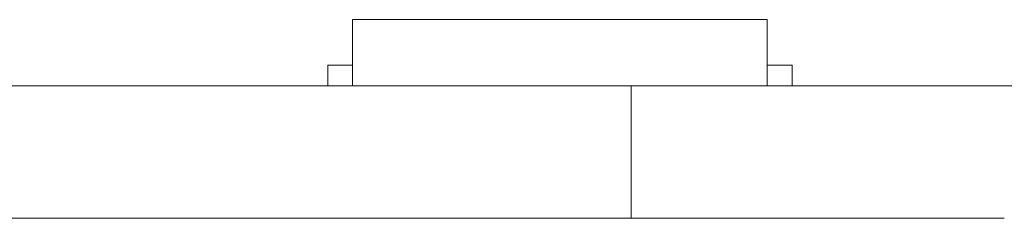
# Model space of a CAD drawing. Header units: inches. Extents: x 511 to 849, y 252 to 484.
# Tile 96 of 235: x 766.97 to 778.84, y 387.81 to 390.21. Entities that reach past the tile are written whole.
import ezdxf

# ---------------------------------------------------------------- set-up
doc = ezdxf.new("R2010")
doc.units = ezdxf.units.IN
doc.header["$MEASUREMENT"] = 0
doc.layers.add('1', color=7, linetype='Continuous')

# ---------------------------------------------------------------- blocks, each defined once
blk = doc.blocks.new('block 1680')
at = {"layer": '1', "color": 155, "lineweight": 18, "true_color": 0x4c7299}
blk.add_lwpolyline([(770.982, 390.208), (775.982, 390.208)], dxfattribs=at)
blk = doc.blocks.new('block 1681')
at = {"layer": '1', "color": 155, "lineweight": 18, "true_color": 0x4c7299}
blk.add_lwpolyline([(776.282, 389.658), (775.982, 389.658)], dxfattribs=at)
blk = doc.blocks.new('block 1682')
at = {"layer": '1', "color": 155, "lineweight": 18, "true_color": 0x4c7299}
blk.add_lwpolyline([(770.682, 389.658), (770.982, 389.658)], dxfattribs=at)
blk = doc.blocks.new('block 1816')
at = {"layer": '1', "color": 155, "lineweight": 18, "true_color": 0x4c7299}
blk.add_lwpolyline([(774.34, 387.808), (774.34, 389.408)], dxfattribs=at)
blk = doc.blocks.new('block 1841')
at = {"layer": '1', "color": 155, "lineweight": 18, "true_color": 0x4c7299}
blk.add_lwpolyline([(770.982, 390.208), (770.982, 389.408)], dxfattribs=at)
blk = doc.blocks.new('block 1842')
at = {"layer": '1', "color": 155, "lineweight": 18, "true_color": 0x4c7299}
blk.add_lwpolyline([(775.982, 390.208), (775.982, 389.408)], dxfattribs=at)
blk = doc.blocks.new('block 1843')
at = {"layer": '1', "color": 155, "lineweight": 18, "true_color": 0x4c7299}
blk.add_lwpolyline([(770.682, 389.658), (770.682, 389.408)], dxfattribs=at)
blk = doc.blocks.new('block 1844')
at = {"layer": '1', "color": 155, "lineweight": 18, "true_color": 0x4c7299}
blk.add_lwpolyline([(776.282, 389.658), (776.282, 389.408)], dxfattribs=at)
blk = doc.blocks.new('block 1880')
at = {"layer": '1', "color": 18, "lineweight": 13, "true_color": 0x4c0000}
blk.add_lwpolyline([(774.34, 389.408), (672.557, 389.408)], dxfattribs=at)
blk = doc.blocks.new('block 1887')
at = {"layer": '1', "color": 18, "lineweight": 13, "true_color": 0x4c0000}
blk.add_lwpolyline([(776.036, 389.408), (772.976, 389.408)], dxfattribs=at)
blk = doc.blocks.new('block 1895')
at = {"layer": '1', "color": 18, "lineweight": 13, "true_color": 0x4c0000}
blk.add_lwpolyline([(774.34, 389.408), (672.557, 389.408)], dxfattribs=at)
blk = doc.blocks.new('block 1899')
at = {"layer": '1', "color": 18, "lineweight": 13, "true_color": 0x4c0000}
blk.add_lwpolyline([(776.036, 389.408), (772.976, 389.408)], dxfattribs=at)
blk = doc.blocks.new('block 1936')
at = {"layer": '1', "color": 18, "lineweight": 13, "true_color": 0x4c0000}
blk.add_lwpolyline([(672.557, 389.408), (785.678, 389.408)], dxfattribs=at)
blk = doc.blocks.new('block 1946')
at = {"layer": '1', "color": 18, "lineweight": 13, "true_color": 0x4c0000}
blk.add_lwpolyline([(776.036, 389.408), (772.976, 389.408)], dxfattribs=at)
blk = doc.blocks.new('block 1947')
at = {"layer": '1', "color": 18, "lineweight": 13, "true_color": 0x4c0000}
blk.add_lwpolyline([(769.976, 389.408), (770.376, 389.408)], dxfattribs=at)
blk = doc.blocks.new('block 1959')
at = {"layer": '1', "color": 18, "lineweight": 13, "true_color": 0x4c0000}
blk.add_lwpolyline([(769.976, 389.408), (770.376, 389.408)], dxfattribs=at)
blk = doc.blocks.new('block 1964')
at = {"layer": '1', "color": 18, "lineweight": 13, "true_color": 0x4c0000}
blk.add_lwpolyline([(776.036, 389.408), (772.976, 389.408)], dxfattribs=at)
blk = doc.blocks.new('block 1966')
at = {"layer": '1', "color": 18, "lineweight": 13, "true_color": 0x4c0000}
blk.add_lwpolyline([(672.557, 389.408), (785.678, 389.408)], dxfattribs=at)
blk = doc.blocks.new('block 5155')
at = {"layer": '1', "color": 155, "lineweight": 18, "true_color": 0x4c7299}
blk.add_lwpolyline([(774.34, 389.408), (672.557, 389.408)], dxfattribs=at)
blk = doc.blocks.new('block 5156')
at = {"layer": '1', "color": 155, "lineweight": 18, "true_color": 0x4c7299}
blk.add_lwpolyline([(778.84, 389.408), (778.84, 389.408), (778.828, 389.408), (778.792, 389.408), (778.731, 389.408), (778.645, 389.408), (778.536, 389.408), (778.404, 389.408), (778.253, 389.408), (778.085, 389.408), (777.904, 389.408), (777.713, 389.408), (777.51, 389.408), (777.294, 389.408), (777.065, 389.408), (776.589, 389.408), (776.113, 389.408), (775.885, 389.408), (775.669, 389.408), (775.466, 389.408), (775.275, 389.408), (775.094, 389.408), (774.926, 389.408), (774.775, 389.408), (774.643, 389.408), (774.534, 389.408), (774.448, 389.408), (774.388, 389.408), (774.352, 389.408), (774.34, 389.408), (774.34, 389.408)], dxfattribs=at)
blk = doc.blocks.new('block 5165')
at = {"layer": '1', "color": 155, "lineweight": 18, "true_color": 0x4c7299}
blk.add_lwpolyline([(774.34, 387.808), (672.557, 387.808)], dxfattribs=at)
blk = doc.blocks.new('block 5166')
at = {"layer": '1', "color": 155, "lineweight": 18, "true_color": 0x4c7299}
blk.add_lwpolyline([(778.84, 387.808), (778.84, 387.808), (778.828, 387.808), (778.792, 387.808), (778.731, 387.808), (778.645, 387.808), (778.536, 387.808), (778.404, 387.808), (778.253, 387.808), (778.085, 387.808), (777.904, 387.808), (777.713, 387.808), (777.51, 387.808), (777.294, 387.808), (777.065, 387.808), (776.589, 387.808), (776.113, 387.808), (775.885, 387.808), (775.669, 387.808), (775.466, 387.808), (775.275, 387.808), (775.094, 387.808), (774.926, 387.808), (774.775, 387.808), (774.643, 387.808), (774.534, 387.808), (774.448, 387.808), (774.388, 387.808), (774.352, 387.808), (774.34, 387.808), (774.34, 387.808)], dxfattribs=at)
blk = doc.blocks.new('block 5172')
at = {"layer": '1', "color": 18, "lineweight": 13, "true_color": 0x4c0000}
for points in [[(692.199, 389.408), (730.596, 389.408), (768.993, 389.408), (778.592, 389.408), (783.392, 389.408)], [(792.998, 389.408), (778.349, 389.408), (776.098, 389.408), (774.401, 389.408), (774.101, 389.408), (772.901, 389.408), (770.501, 389.408), (760.902, 389.408), (741.703, 389.408), (703.306, 389.408)]]:
    blk.add_lwpolyline(points, dxfattribs=at)
blk = doc.blocks.new('block 5221')
at = {"layer": '1', "color": 18, "lineweight": 13, "true_color": 0x4c0000}
blk.add_lwpolyline([(768.786, 389.408), (768.787, 389.408), (768.791, 389.408), (768.797, 389.408), (768.805, 389.408), (768.816, 389.408), (768.828, 389.408), (768.843, 389.408), (768.86, 389.408), (768.878, 389.408), (768.898, 389.408), (768.918, 389.408), (768.94, 389.408), (768.962, 389.408), (768.986, 389.408), (769.036, 389.408), (769.086, 389.408), (769.11, 389.408), (769.133, 389.408), (769.154, 389.408), (769.175, 389.408), (769.194, 389.408), (769.212, 389.408), (769.229, 389.408), (769.244, 389.408), (769.257, 389.408), (769.268, 389.408), (769.276, 389.408), (769.282, 389.408), (769.285, 389.408), (769.286, 389.408), (769.285, 389.408), (769.282, 389.408), (769.276, 389.408), (769.268, 389.408), (769.257, 389.408), (769.244, 389.408), (769.229, 389.408), (769.212, 389.408), (769.194, 389.408), (769.175, 389.408), (769.154, 389.408), (769.133, 389.408), (769.11, 389.408), (769.086, 389.408), (769.036, 389.408), (768.986, 389.408), (768.962, 389.408), (768.94, 389.408), (768.918, 389.408), (768.898, 389.408), (768.878, 389.408), (768.86, 389.408), (768.843, 389.408), (768.828, 389.408), (768.816, 389.408), (768.805, 389.408), (768.797, 389.408), (768.791, 389.408), (768.787, 389.408), (768.786, 389.408)], dxfattribs=at)
blk = doc.blocks.new('block 5222')
at = {"layer": '1', "color": 18, "lineweight": 13, "true_color": 0x4c0000}
blk.add_lwpolyline([(777.586, 389.408), (777.587, 389.408), (777.591, 389.408), (777.597, 389.408), (777.605, 389.408), (777.616, 389.408), (777.628, 389.408), (777.643, 389.408), (777.66, 389.408), (777.678, 389.408), (777.698, 389.408), (777.718, 389.408), (777.74, 389.408), (777.762, 389.408), (777.786, 389.408), (777.836, 389.408), (777.886, 389.408), (777.91, 389.408), (777.933, 389.408), (777.954, 389.408), (777.975, 389.408), (777.994, 389.408), (778.012, 389.408), (778.029, 389.408), (778.044, 389.408), (778.057, 389.408), (778.068, 389.408), (778.076, 389.408), (778.082, 389.408), (778.085, 389.408), (778.086, 389.408), (778.085, 389.408), (778.082, 389.408), (778.076, 389.408), (778.068, 389.408), (778.057, 389.408), (778.044, 389.408), (778.029, 389.408), (778.012, 389.408), (777.994, 389.408), (777.975, 389.408), (777.954, 389.408), (777.933, 389.408), (777.91, 389.408), (777.886, 389.408), (777.836, 389.408), (777.786, 389.408), (777.762, 389.408), (777.74, 389.408), (777.718, 389.408), (777.698, 389.408), (777.678, 389.408), (777.66, 389.408), (777.643, 389.408), (777.628, 389.408), (777.616, 389.408), (777.605, 389.408), (777.597, 389.408), (777.591, 389.408), (777.587, 389.408), (777.586, 389.408)], dxfattribs=at)
blk = doc.blocks.new('block 5223')
at = {"layer": '1', "color": 18, "lineweight": 13, "true_color": 0x4c0000}
blk.add_open_spline([(776.336, 389.408), (776.159, 389.408), (775.983, 389.408), (775.806, 389.408), (775.77, 389.408), (775.735, 389.408), (775.699, 389.408), (774.791, 389.408), (773.884, 389.408), (772.976, 389.408), (772.879, 389.408), (772.783, 389.408), (772.686, 389.408), (772.783, 389.408), (772.879, 389.408), (772.976, 389.408), (773.884, 389.408), (774.791, 389.408), (775.699, 389.408), (775.735, 389.408), (775.77, 389.408), (775.806, 389.408), (775.983, 389.408), (776.159, 389.408), (776.336, 389.408), (776.136, 389.408), (775.936, 389.408), (775.736, 389.408), (775.936, 389.408), (776.136, 389.408), (776.336, 389.408)], degree=3, knots=[0, 0, 0, 0, 1, 1, 1, 2, 2, 2, 3, 3, 3, 4, 4, 4, 5, 5, 5, 6, 6, 6, 7, 7, 7, 8, 8, 8, 9, 9, 9, 10, 10, 10, 10], dxfattribs=at)
blk = doc.blocks.new('block 5224')
at = {"layer": '1', "color": 18, "lineweight": 13, "true_color": 0x4c0000}
blk.add_open_spline([(776.336, 389.408), (776.159, 389.408), (775.983, 389.408), (775.806, 389.408), (775.77, 389.408), (775.735, 389.408), (775.699, 389.408), (774.791, 389.408), (773.884, 389.408), (772.976, 389.408), (772.879, 389.408), (772.783, 389.408), (772.686, 389.408), (772.783, 389.408), (772.879, 389.408), (772.976, 389.408), (773.884, 389.408), (774.791, 389.408), (775.699, 389.408), (775.735, 389.408), (775.77, 389.408), (775.806, 389.408), (775.983, 389.408), (776.159, 389.408), (776.336, 389.408), (776.136, 389.408), (775.936, 389.408), (775.736, 389.408), (775.936, 389.408), (776.136, 389.408), (776.336, 389.408)], degree=3, knots=[0, 0, 0, 0, 1, 1, 1, 2, 2, 2, 3, 3, 3, 4, 4, 4, 5, 5, 5, 6, 6, 6, 7, 7, 7, 8, 8, 8, 9, 9, 9, 10, 10, 10, 10], dxfattribs=at)
blk = doc.blocks.new('block 5225')
at = {"layer": '1', "color": 18, "lineweight": 13, "true_color": 0x4c0000}
blk.add_open_spline([(771.897, 389.408), (771.993, 389.408), (772.09, 389.408), (772.186, 389.408), (772.09, 389.408), (771.993, 389.408), (771.897, 389.408), (771.656, 389.408), (771.415, 389.408), (771.174, 389.408), (771.138, 389.408), (771.102, 389.408), (771.066, 389.408), (770.89, 389.408), (770.713, 389.408), (770.536, 389.408), (770.736, 389.408), (770.936, 389.408), (771.136, 389.408), (770.936, 389.408), (770.736, 389.408), (770.536, 389.408), (770.713, 389.408), (770.89, 389.408), (771.066, 389.408), (771.102, 389.408), (771.138, 389.408), (771.174, 389.408), (771.415, 389.408), (771.656, 389.408), (771.897, 389.408)], degree=3, knots=[0, 0, 0, 0, 1, 1, 1, 2, 2, 2, 3, 3, 3, 4, 4, 4, 5, 5, 5, 6, 6, 6, 7, 7, 7, 8, 8, 8, 9, 9, 9, 10, 10, 10, 10], dxfattribs=at)
blk = doc.blocks.new('block 5226')
at = {"layer": '1', "color": 18, "lineweight": 13, "true_color": 0x4c0000}
blk.add_open_spline([(771.897, 389.408), (771.993, 389.408), (772.09, 389.408), (772.186, 389.408), (772.09, 389.408), (771.993, 389.408), (771.897, 389.408), (771.656, 389.408), (771.415, 389.408), (771.174, 389.408), (771.138, 389.408), (771.102, 389.408), (771.066, 389.408), (770.89, 389.408), (770.713, 389.408), (770.536, 389.408), (770.736, 389.408), (770.936, 389.408), (771.136, 389.408), (770.936, 389.408), (770.736, 389.408), (770.536, 389.408), (770.713, 389.408), (770.89, 389.408), (771.066, 389.408), (771.102, 389.408), (771.138, 389.408), (771.174, 389.408), (771.415, 389.408), (771.656, 389.408), (771.897, 389.408)], degree=3, knots=[0, 0, 0, 0, 1, 1, 1, 2, 2, 2, 3, 3, 3, 4, 4, 4, 5, 5, 5, 6, 6, 6, 7, 7, 7, 8, 8, 8, 9, 9, 9, 10, 10, 10, 10], dxfattribs=at)
blk = doc.blocks.new('block 5275')
at = {"layer": '1', "color": 18, "lineweight": 13, "true_color": 0x4c0000}
blk.add_lwpolyline([(768.786, 389.408), (768.787, 389.408), (768.791, 389.408), (768.797, 389.408), (768.805, 389.408), (768.816, 389.408), (768.828, 389.408), (768.843, 389.408), (768.86, 389.408), (768.878, 389.408), (768.898, 389.408), (768.918, 389.408), (768.94, 389.408), (768.962, 389.408), (768.986, 389.408), (769.036, 389.408), (769.086, 389.408), (769.11, 389.408), (769.133, 389.408), (769.154, 389.408), (769.175, 389.408), (769.194, 389.408), (769.212, 389.408), (769.229, 389.408), (769.244, 389.408), (769.257, 389.408), (769.268, 389.408), (769.276, 389.408), (769.282, 389.408), (769.285, 389.408), (769.286, 389.408), (769.285, 389.408), (769.282, 389.408), (769.276, 389.408), (769.268, 389.408), (769.257, 389.408), (769.244, 389.408), (769.229, 389.408), (769.212, 389.408), (769.194, 389.408), (769.175, 389.408), (769.154, 389.408), (769.133, 389.408), (769.11, 389.408), (769.086, 389.408), (769.036, 389.408), (768.986, 389.408), (768.962, 389.408), (768.94, 389.408), (768.918, 389.408), (768.898, 389.408), (768.878, 389.408), (768.86, 389.408), (768.843, 389.408), (768.828, 389.408), (768.816, 389.408), (768.805, 389.408), (768.797, 389.408), (768.791, 389.408), (768.787, 389.408), (768.786, 389.408)], dxfattribs=at)
blk = doc.blocks.new('block 5277')
at = {"layer": '1', "color": 18, "lineweight": 13, "true_color": 0x4c0000}
blk.add_open_spline([(771.897, 389.408), (771.993, 389.408), (772.09, 389.408), (772.186, 389.408), (772.09, 389.408), (771.993, 389.408), (771.897, 389.408), (771.656, 389.408), (771.415, 389.408), (771.174, 389.408), (771.138, 389.408), (771.102, 389.408), (771.066, 389.408), (770.89, 389.408), (770.713, 389.408), (770.536, 389.408), (770.736, 389.408), (770.936, 389.408), (771.136, 389.408), (770.936, 389.408), (770.736, 389.408), (770.536, 389.408), (770.713, 389.408), (770.89, 389.408), (771.066, 389.408), (771.102, 389.408), (771.138, 389.408), (771.174, 389.408), (771.415, 389.408), (771.656, 389.408), (771.897, 389.408)], degree=3, knots=[0, 0, 0, 0, 1, 1, 1, 2, 2, 2, 3, 3, 3, 4, 4, 4, 5, 5, 5, 6, 6, 6, 7, 7, 7, 8, 8, 8, 9, 9, 9, 10, 10, 10, 10], dxfattribs=at)
blk = doc.blocks.new('block 5284')
at = {"layer": '1', "color": 18, "lineweight": 13, "true_color": 0x4c0000}
blk.add_open_spline([(771.897, 389.408), (771.993, 389.408), (772.09, 389.408), (772.186, 389.408), (772.09, 389.408), (771.993, 389.408), (771.897, 389.408), (771.656, 389.408), (771.415, 389.408), (771.174, 389.408), (771.138, 389.408), (771.102, 389.408), (771.066, 389.408), (770.89, 389.408), (770.713, 389.408), (770.536, 389.408), (770.736, 389.408), (770.936, 389.408), (771.136, 389.408), (770.936, 389.408), (770.736, 389.408), (770.536, 389.408), (770.713, 389.408), (770.89, 389.408), (771.066, 389.408), (771.102, 389.408), (771.138, 389.408), (771.174, 389.408), (771.415, 389.408), (771.656, 389.408), (771.897, 389.408)], degree=3, knots=[0, 0, 0, 0, 1, 1, 1, 2, 2, 2, 3, 3, 3, 4, 4, 4, 5, 5, 5, 6, 6, 6, 7, 7, 7, 8, 8, 8, 9, 9, 9, 10, 10, 10, 10], dxfattribs=at)
blk = doc.blocks.new('block 5308')
at = {"layer": '1', "color": 18, "lineweight": 13, "true_color": 0x4c0000}
blk.add_open_spline([(776.336, 389.408), (776.159, 389.408), (775.983, 389.408), (775.806, 389.408), (775.77, 389.408), (775.735, 389.408), (775.699, 389.408), (774.791, 389.408), (773.884, 389.408), (772.976, 389.408), (772.879, 389.408), (772.783, 389.408), (772.686, 389.408), (772.783, 389.408), (772.879, 389.408), (772.976, 389.408), (773.884, 389.408), (774.791, 389.408), (775.699, 389.408), (775.735, 389.408), (775.77, 389.408), (775.806, 389.408), (775.983, 389.408), (776.159, 389.408), (776.336, 389.408), (776.136, 389.408), (775.936, 389.408), (775.736, 389.408), (775.936, 389.408), (776.136, 389.408), (776.336, 389.408)], degree=3, knots=[0, 0, 0, 0, 1, 1, 1, 2, 2, 2, 3, 3, 3, 4, 4, 4, 5, 5, 5, 6, 6, 6, 7, 7, 7, 8, 8, 8, 9, 9, 9, 10, 10, 10, 10], dxfattribs=at)
blk = doc.blocks.new('block 5326')
at = {"layer": '1', "color": 18, "lineweight": 13, "true_color": 0x4c0000}
blk.add_lwpolyline([(777.586, 389.408), (777.587, 389.408), (777.591, 389.408), (777.597, 389.408), (777.605, 389.408), (777.616, 389.408), (777.628, 389.408), (777.643, 389.408), (777.66, 389.408), (777.678, 389.408), (777.698, 389.408), (777.718, 389.408), (777.74, 389.408), (777.762, 389.408), (777.786, 389.408), (777.836, 389.408), (777.886, 389.408), (777.91, 389.408), (777.933, 389.408), (777.954, 389.408), (777.975, 389.408), (777.994, 389.408), (778.012, 389.408), (778.029, 389.408), (778.044, 389.408), (778.057, 389.408), (778.068, 389.408), (778.076, 389.408), (778.082, 389.408), (778.085, 389.408), (778.086, 389.408), (778.085, 389.408), (778.082, 389.408), (778.076, 389.408), (778.068, 389.408), (778.057, 389.408), (778.044, 389.408), (778.029, 389.408), (778.012, 389.408), (777.994, 389.408), (777.975, 389.408), (777.954, 389.408), (777.933, 389.408), (777.91, 389.408), (777.886, 389.408), (777.836, 389.408), (777.786, 389.408), (777.762, 389.408), (777.74, 389.408), (777.718, 389.408), (777.698, 389.408), (777.678, 389.408), (777.66, 389.408), (777.643, 389.408), (777.628, 389.408), (777.616, 389.408), (777.605, 389.408), (777.597, 389.408), (777.591, 389.408), (777.587, 389.408), (777.586, 389.408)], dxfattribs=at)
blk = doc.blocks.new('block 5348')
at = {"layer": '1', "color": 18, "lineweight": 13, "true_color": 0x4c0000}
blk.add_open_spline([(776.336, 389.408), (776.159, 389.408), (775.983, 389.408), (775.806, 389.408), (775.77, 389.408), (775.735, 389.408), (775.699, 389.408), (774.791, 389.408), (773.884, 389.408), (772.976, 389.408), (772.879, 389.408), (772.783, 389.408), (772.686, 389.408), (772.783, 389.408), (772.879, 389.408), (772.976, 389.408), (773.884, 389.408), (774.791, 389.408), (775.699, 389.408), (775.735, 389.408), (775.77, 389.408), (775.806, 389.408), (775.983, 389.408), (776.159, 389.408), (776.336, 389.408), (776.136, 389.408), (775.936, 389.408), (775.736, 389.408), (775.936, 389.408), (776.136, 389.408), (776.336, 389.408)], degree=3, knots=[0, 0, 0, 0, 1, 1, 1, 2, 2, 2, 3, 3, 3, 4, 4, 4, 5, 5, 5, 6, 6, 6, 7, 7, 7, 8, 8, 8, 9, 9, 9, 10, 10, 10, 10], dxfattribs=at)
blk = doc.blocks.new('block 5350')
at = {"layer": '1', "color": 18, "lineweight": 13, "true_color": 0x4c0000}
for points in [[(692.199, 389.408), (730.596, 389.408), (768.993, 389.408), (778.592, 389.408), (783.392, 389.408)], [(792.998, 389.408), (778.349, 389.408), (776.098, 389.408), (774.401, 389.408), (774.101, 389.408), (772.901, 389.408), (770.501, 389.408), (760.902, 389.408), (741.703, 389.408), (703.306, 389.408)]]:
    blk.add_lwpolyline(points, dxfattribs=at)
blk = doc.blocks.new('block 5372')
at = {"layer": '1', "color": 18, "lineweight": 13, "true_color": 0x4c0000}
blk.add_lwpolyline([(769.81, 389.408), (769.327, 389.408), (768.835, 389.408), (768.596, 389.408), (768.365, 389.408), (768.148, 389.408), (767.947, 389.408), (767.764, 389.408), (767.602, 389.408), (767.462, 389.408), (767.342, 389.408), (767.24, 389.408), (767.159, 389.408), (767.127, 389.408), (767.101, 389.408), (767.081, 389.408), (767.068, 389.408), (767.061, 389.408), (767.061, 389.408), (767.067, 389.408), (767.079, 389.408), (767.098, 389.408), (767.123, 389.408), (767.192, 389.408), (767.282, 389.408), (767.392, 389.408), (767.52, 389.408), (767.67, 389.408), (767.841, 389.408), (768.032, 389.408), (768.24, 389.408), (768.464, 389.408), (768.698, 389.408), (768.941, 389.408), (769.433, 389.408), (769.676, 389.408), (769.794, 389.408), (769.809, 389.408), (769.81, 389.408), (769.81, 389.408), (769.81, 389.408), (769.81, 389.408), (769.81, 389.408), (769.81, 389.408), (769.755, 389.408), (769.513, 389.408), (769.018, 389.408), (768.781, 389.408), (768.561, 389.408), (768.459, 389.408), (768.365, 389.408), (768.277, 389.408), (768.197, 389.408), (768.125, 389.408), (768.06, 389.408), (768.002, 389.408), (767.95, 389.408), (767.906, 389.408), (767.869, 389.408), (767.841, 389.408), (767.822, 389.408), (767.812, 389.408), (767.811, 389.408), (767.82, 389.408), (767.838, 389.408), (767.865, 389.408), (767.9, 389.408), (767.944, 389.408), (767.994, 389.408), (768.052, 389.408), (768.116, 389.408), (768.187, 389.408), (768.266, 389.408), (768.352, 389.408), (768.446, 389.408), (768.547, 389.408), (768.653, 389.408), (768.882, 389.408), (769.124, 389.408), (769.619, 389.408), (769.739, 389.408), (769.798, 389.408), (769.81, 389.408), (769.81, 389.408), (769.81, 389.408), (769.81, 389.408), (769.81, 389.408)], dxfattribs=at)
blk = doc.blocks.new('block 5373')
at = {"layer": '1', "color": 18, "lineweight": 13, "true_color": 0x4c0000}
blk.add_lwpolyline([(773.56, 389.408), (772.576, 389.408), (772.33, 389.408), (772.207, 389.408), (772.146, 389.408), (772.115, 389.408), (772.101, 389.408), (772.104, 389.408), (772.137, 389.408), (772.179, 389.408), (772.231, 389.408), (772.293, 389.408), (772.365, 389.408), (772.448, 389.408), (772.54, 389.408), (772.641, 389.408), (772.75, 389.408), (772.866, 389.408), (773.116, 389.408), (773.645, 389.408), (773.905, 389.408), (774.03, 389.408), (774.06, 389.408), (774.06, 389.408), (774.06, 389.408), (774.06, 389.408), (774.06, 389.408), (774.06, 389.408), (774.052, 389.408), (774.034, 389.408), (773.999, 389.408), (773.855, 389.408), (773.561, 389.408), (772.972, 389.408), (772.69, 389.408), (772.425, 389.408), (772.301, 389.408), (772.183, 389.408), (772.071, 389.408), (771.967, 389.408), (771.871, 389.408), (771.782, 389.408), (771.702, 389.408), (771.629, 389.408), (771.562, 389.408), (771.501, 389.408), (771.448, 389.408), (771.403, 389.408), (771.367, 389.408), (771.339, 389.408), (771.321, 389.408), (771.311, 389.408), (771.311, 389.408), (771.321, 389.408), (771.34, 389.408), (771.367, 389.408), (771.404, 389.408), (771.449, 389.408), (771.502, 389.408), (771.563, 389.408), (771.63, 389.408), (771.703, 389.408), (771.784, 389.408), (771.873, 389.408), (771.969, 389.408), (772.073, 389.408), (772.185, 389.408), (772.303, 389.408), (772.557, 389.408), (772.832, 389.408), (773.12, 389.408), (773.416, 389.408), (773.711, 389.408), (774.001, 389.408), (774.037, 389.408), (774.054, 389.408), (774.06, 389.408), (774.06, 389.408), (774.06, 389.408), (774.06, 389.408), (774.06, 389.408), (774.06, 389.408), (774.06, 389.408), (774.058, 389.408), (774.023, 389.408), (773.729, 389.408), (773.117, 389.408), (772.971, 389.408), (772.831, 389.408), (772.7, 389.408), (772.579, 389.408), (772.469, 389.408), (772.372, 389.408), (772.288, 389.408), (772.218, 389.408), (772.162, 389.408), (772.118, 389.408), (772.101, 389.408), (772.107, 389.408), (772.118, 389.408), (772.138, 389.408), (772.179, 389.408), (772.343, 389.408), (772.999, 389.408), (773.327, 389.408), (773.491, 389.408), (773.531, 389.408), (773.552, 389.408), (773.56, 389.408), (773.56, 389.408), (773.56, 389.408), (773.56, 389.408)], dxfattribs=at)
blk = doc.blocks.new('block 5392')
at = {"layer": '1', "color": 18, "lineweight": 13, "true_color": 0x4c0000}
blk.add_lwpolyline([(774.34, 389.408), (774.34, 389.408), (774.356, 389.408), (774.399, 389.408), (774.471, 389.408), (774.57, 389.408), (774.696, 389.408), (774.846, 389.408), (775.016, 389.408), (775.204, 389.408), (775.404, 389.408), (775.615, 389.408), (775.843, 389.408), (776.084, 389.408), (776.59, 389.408), (777.096, 389.408), (777.337, 389.408), (777.564, 389.408), (777.775, 389.408), (777.975, 389.408), (778.163, 389.408), (778.334, 389.408), (778.483, 389.408), (778.609, 389.408), (778.708, 389.408), (778.78, 389.408), (778.823, 389.408), (778.84, 389.408), (778.84, 389.408)], dxfattribs=at)
blk = doc.blocks.new('block 5406')
at = {"layer": '1', "color": 18, "lineweight": 13, "true_color": 0x4c0000}
blk.add_lwpolyline([(774.34, 389.408), (774.34, 389.408), (774.356, 389.408), (774.399, 389.408), (774.471, 389.408), (774.57, 389.408), (774.696, 389.408), (774.846, 389.408), (775.016, 389.408), (775.204, 389.408), (775.404, 389.408), (775.615, 389.408), (775.843, 389.408), (776.084, 389.408), (776.59, 389.408), (777.096, 389.408), (777.337, 389.408), (777.564, 389.408), (777.775, 389.408), (777.975, 389.408), (778.163, 389.408), (778.334, 389.408), (778.483, 389.408), (778.609, 389.408), (778.708, 389.408), (778.78, 389.408), (778.823, 389.408), (778.84, 389.408), (778.84, 389.408)], dxfattribs=at)
blk = doc.blocks.new('block 5421')
at = {"layer": '1', "color": 18, "lineweight": 13, "true_color": 0x4c0000}
blk.add_lwpolyline([(769.81, 389.408), (769.327, 389.408), (768.835, 389.408), (768.596, 389.408), (768.365, 389.408), (768.148, 389.408), (767.947, 389.408), (767.764, 389.408), (767.602, 389.408), (767.462, 389.408), (767.342, 389.408), (767.24, 389.408), (767.159, 389.408), (767.127, 389.408), (767.101, 389.408), (767.081, 389.408), (767.068, 389.408), (767.061, 389.408), (767.061, 389.408), (767.067, 389.408), (767.079, 389.408), (767.098, 389.408), (767.123, 389.408), (767.192, 389.408), (767.282, 389.408), (767.392, 389.408), (767.52, 389.408), (767.67, 389.408), (767.841, 389.408), (768.032, 389.408), (768.24, 389.408), (768.464, 389.408), (768.698, 389.408), (768.941, 389.408), (769.433, 389.408), (769.676, 389.408), (769.794, 389.408), (769.809, 389.408), (769.81, 389.408), (769.81, 389.408), (769.81, 389.408), (769.81, 389.408), (769.81, 389.408), (769.81, 389.408), (769.755, 389.408), (769.513, 389.408), (769.018, 389.408), (768.781, 389.408), (768.561, 389.408), (768.459, 389.408), (768.365, 389.408), (768.277, 389.408), (768.197, 389.408), (768.125, 389.408), (768.06, 389.408), (768.002, 389.408), (767.95, 389.408), (767.906, 389.408), (767.869, 389.408), (767.841, 389.408), (767.822, 389.408), (767.812, 389.408), (767.811, 389.408), (767.82, 389.408), (767.838, 389.408), (767.865, 389.408), (767.9, 389.408), (767.944, 389.408), (767.994, 389.408), (768.052, 389.408), (768.116, 389.408), (768.187, 389.408), (768.266, 389.408), (768.352, 389.408), (768.446, 389.408), (768.547, 389.408), (768.653, 389.408), (768.882, 389.408), (769.124, 389.408), (769.619, 389.408), (769.739, 389.408), (769.798, 389.408), (769.81, 389.408), (769.81, 389.408), (769.81, 389.408), (769.81, 389.408), (769.81, 389.408)], dxfattribs=at)
blk = doc.blocks.new('block 5429')
at = {"layer": '1', "color": 18, "lineweight": 13, "true_color": 0x4c0000}
blk.add_lwpolyline([(773.56, 389.408), (772.576, 389.408), (772.33, 389.408), (772.207, 389.408), (772.146, 389.408), (772.115, 389.408), (772.101, 389.408), (772.104, 389.408), (772.137, 389.408), (772.179, 389.408), (772.231, 389.408), (772.293, 389.408), (772.365, 389.408), (772.448, 389.408), (772.54, 389.408), (772.641, 389.408), (772.75, 389.408), (772.866, 389.408), (773.116, 389.408), (773.645, 389.408), (773.905, 389.408), (774.03, 389.408), (774.06, 389.408), (774.06, 389.408), (774.06, 389.408), (774.06, 389.408), (774.06, 389.408), (774.06, 389.408), (774.052, 389.408), (774.034, 389.408), (773.999, 389.408), (773.855, 389.408), (773.561, 389.408), (772.972, 389.408), (772.69, 389.408), (772.425, 389.408), (772.301, 389.408), (772.183, 389.408), (772.071, 389.408), (771.967, 389.408), (771.871, 389.408), (771.782, 389.408), (771.702, 389.408), (771.629, 389.408), (771.562, 389.408), (771.501, 389.408), (771.448, 389.408), (771.403, 389.408), (771.367, 389.408), (771.339, 389.408), (771.321, 389.408), (771.311, 389.408), (771.311, 389.408), (771.321, 389.408), (771.34, 389.408), (771.367, 389.408), (771.404, 389.408), (771.449, 389.408), (771.502, 389.408), (771.563, 389.408), (771.63, 389.408), (771.703, 389.408), (771.784, 389.408), (771.873, 389.408), (771.969, 389.408), (772.073, 389.408), (772.185, 389.408), (772.303, 389.408), (772.557, 389.408), (772.832, 389.408), (773.12, 389.408), (773.416, 389.408), (773.711, 389.408), (774.001, 389.408), (774.037, 389.408), (774.054, 389.408), (774.06, 389.408), (774.06, 389.408), (774.06, 389.408), (774.06, 389.408), (774.06, 389.408), (774.06, 389.408), (774.06, 389.408), (774.058, 389.408), (774.023, 389.408), (773.729, 389.408), (773.117, 389.408), (772.971, 389.408), (772.831, 389.408), (772.7, 389.408), (772.579, 389.408), (772.469, 389.408), (772.372, 389.408), (772.288, 389.408), (772.218, 389.408), (772.162, 389.408), (772.118, 389.408), (772.101, 389.408), (772.107, 389.408), (772.118, 389.408), (772.138, 389.408), (772.179, 389.408), (772.343, 389.408), (772.999, 389.408), (773.327, 389.408), (773.491, 389.408), (773.531, 389.408), (773.552, 389.408), (773.56, 389.408), (773.56, 389.408), (773.56, 389.408), (773.56, 389.408)], dxfattribs=at)
blk = doc.blocks.new('block 5464')
at = {"layer": '1', "color": 18, "lineweight": 13, "true_color": 0x4c0000}
blk.add_open_spline([(767.71, 389.408), (768.21, 389.408), (768.71, 389.408), (769.21, 389.408), (768.71, 389.408), (768.21, 389.408), (767.71, 389.408)], degree=3, knots=[0, 0, 0, 0, 1, 1, 1, 2, 2, 2, 2], dxfattribs=at)
blk = doc.blocks.new('block 5465')
at = {"layer": '1', "color": 18, "lineweight": 13, "true_color": 0x4c0000}
blk.add_open_spline([(767.862, 389.408), (767.716, 389.408), (767.569, 389.408), (767.422, 389.408), (767.569, 389.408), (767.716, 389.408), (767.863, 389.408)], degree=3, knots=[0, 0, 0, 0, 1, 1, 1, 2, 2, 2, 2], dxfattribs=at)

msp = doc.modelspace()

# ---------------------------------------------------------------- block references
at = {"layer": '1'}
for name in ['block 1680', 'block 1841', 'block 1842', 'block 1682', 'block 1843', 'block 1681', 'block 1844', 'block 5172', 'block 5350', 'block 1880', 'block 1895', 'block 1936', 'block 1966', 'block 5155', 'block 5372', 'block 5421', 'block 5465', 'block 5464', 'block 5221', 'block 5275', 'block 1947', 'block 1959', 'block 5225', 'block 5226', 'block 5277', 'block 5284', 'block 5373', 'block 5429', 'block 5223', 'block 5224', 'block 5308', 'block 5348', 'block 1887', 'block 1899', 'block 1946', 'block 1964', 'block 1816', 'block 5156', 'block 5392', 'block 5406', 'block 5222', 'block 5326', 'block 5165', 'block 5166']:
    msp.add_blockref(name, (0, 0), dxfattribs=at)

doc.saveas('drawing.dxf')
